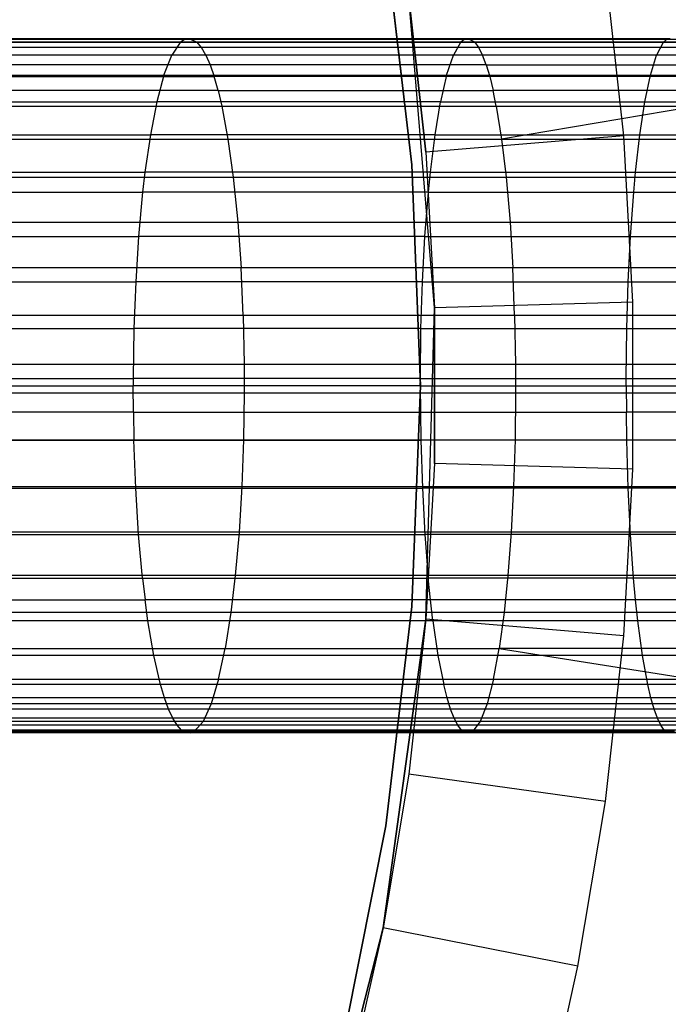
# Model space of a CAD drawing. Extents: x 1 to 115, y -55 to 55.
# Tile 52 of 86: x 79.86 to 86.39, y -6.23 to 3.69. Entities that reach past the tile are written whole.
import ezdxf

# ---------------------------------------------------------------- set-up
doc = ezdxf.new("R2010")
doc.units = 0
doc.header["$LTSCALE"] = 25.4
doc.layers.get('0').update_dxf_attribs({"linetype": 'CONTINUOUS'})

# ---------------------------------------------------------------- blocks, each defined once
blk = doc.blocks.new('NL2500025450_STL')
at = {"color": 0}
for p, q in [((83.551, 4.4349, 216.4157), (83.8126, 2.2243, 216.4157)), ((83.8126, 2.2243, 215.9157), (83.551, 4.4349, 215.9157)), ((83.551, 4.4349, 216.4157), (83.8126, 2.2243, 216.4157)), ((83.8126, 2.2243, 215.9157), (83.551, 4.4349, 215.9157)), ((85.9458, 2.5187, 213.8096), (85.7609, 4.1893, 213.8096)), ((85.9458, 2.5187, 213.8096), (85.7609, 4.1893, 213.8096)), ((83.7799, 3.9146, 215.8096), (83.9527, 2.3535, 215.8096)), ((83.9527, 2.3535, 215.8096), (83.7799, 3.9146, 217.8096)), ((83.9527, 2.3535, 215.8096), (83.7799, 3.9146, 217.8096)), ((84.0392, 0.7853, 217.8096), (83.7799, 3.9146, 217.8096)), ((84.0392, 0.7853, 217.8096), (83.7799, 3.9146, 217.8096)), ((83.7799, 3.9146, 215.8096), (83.9527, 2.3535, 215.8096)), ((81.5218, 3.4892, 9.3222), (79.0198, 3.4892, 9.7624)), ((81.5218, 3.4892, 9.3222), (79.0198, 3.4892, 9.7624)), ((79.0713, 3.5, 10.0322), (81.5657, 3.5, 9.5935)), ((79.0713, 3.5, 10.0322), (81.5657, 3.5, 9.5935)), ((81.5218, 3.4892, 9.3222), (81.4783, 3.457, 9.0535)), ((81.5218, 3.4892, 9.3222), (81.4783, 3.457, 9.0535)), ((81.5218, 3.4892, 9.3222), (81.5657, 3.5, 9.5935)), ((81.5218, 3.4892, 9.3222), (81.5657, 3.5, 9.5935)), ((84.3395, 3.4892, 8.8992), (81.5218, 3.4892, 9.3222)), ((84.3395, 3.4892, 8.8992), (81.5218, 3.4892, 9.3222)), ((81.5657, 3.5, 9.5935), (84.3772, 3.5, 9.1715)), ((81.5657, 3.5, 9.5935), (84.3772, 3.5, 9.1715)), ((81.5657, 3.5, 9.5935), (81.6499, 3.46, 10.1145)), ((81.5657, 3.5, 9.5935), (81.6499, 3.46, 10.1145)), ((84.3395, 3.4892, 8.8992), (84.3022, 3.457, 8.6294)), ((84.3395, 3.4892, 8.8992), (84.3022, 3.457, 8.6294)), ((86.377, 3.4892, 8.6275), (84.3395, 3.4892, 8.8992)), ((86.377, 3.4892, 8.6275), (84.3395, 3.4892, 8.8992)), ((84.3772, 3.5, 9.1715), (86.4115, 3.5, 8.9003)), ((84.3772, 3.5, 9.1715), (86.4115, 3.5, 8.9003)), ((84.3772, 3.5, 9.1715), (84.4495, 3.46, 9.6945)), ((84.3772, 3.5, 9.1715), (84.4495, 3.46, 9.6945)), ((86.377, 3.4892, 8.6275), (86.3427, 3.457, 8.3573)), ((86.377, 3.4892, 8.6275), (86.3427, 3.457, 8.3573)), ((88.4221, 3.4892, 8.3741), (86.377, 3.4892, 8.6275)), ((88.4221, 3.4892, 8.3741), (86.377, 3.4892, 8.6275)), ((81.4783, 3.457, 9.0535), (78.9689, 3.457, 9.495)), ((81.4783, 3.457, 9.0535), (78.9689, 3.457, 9.495)), ((81.6499, 3.46, 10.1145), (79.1701, 3.46, 10.5504)), ((81.6499, 3.46, 10.1145), (79.1701, 3.46, 10.5504)), ((81.694, 3.4066, 10.3869), (79.2217, 3.4066, 10.8214)), ((81.694, 3.4066, 10.3869), (79.2217, 3.4066, 10.8214)), ((81.4783, 3.457, 9.0535), (81.3941, 3.3312, 8.533)), ((81.4783, 3.457, 9.0535), (81.3941, 3.3312, 8.533)), ((84.3022, 3.457, 8.6294), (81.4783, 3.457, 9.0535)), ((84.3022, 3.457, 8.6294), (81.4783, 3.457, 9.0535)), ((81.694, 3.4066, 10.3869), (81.6499, 3.46, 10.1145)), ((84.4495, 3.46, 9.6945), (81.6499, 3.46, 10.1145)), ((81.694, 3.4066, 10.3869), (81.6499, 3.46, 10.1145)), ((84.4495, 3.46, 9.6945), (81.6499, 3.46, 10.1145)), ((81.7369, 3.3319, 10.6518), (81.694, 3.4066, 10.3869)), ((84.4874, 3.4066, 9.968), (81.694, 3.4066, 10.3869)), ((81.7369, 3.3319, 10.6518), (81.694, 3.4066, 10.3869)), ((84.4874, 3.4066, 9.968), (81.694, 3.4066, 10.3869)), ((84.3022, 3.457, 8.6294), (84.23, 3.3312, 8.1068)), ((84.3022, 3.457, 8.6294), (84.23, 3.3312, 8.1068)), ((86.3427, 3.457, 8.3573), (84.3022, 3.457, 8.6294)), ((86.3427, 3.457, 8.3573), (84.3022, 3.457, 8.6294)), ((84.4874, 3.4066, 9.968), (84.4495, 3.46, 9.6945)), ((86.4779, 3.46, 9.4242), (84.4495, 3.46, 9.6945)), ((84.4874, 3.4066, 9.968), (84.4495, 3.46, 9.6945)), ((86.4779, 3.46, 9.4242), (84.4495, 3.46, 9.6945)), ((84.5241, 3.3319, 10.2339), (84.4874, 3.4066, 9.968)), ((86.5126, 3.4066, 9.6981), (84.4874, 3.4066, 9.968)), ((84.5241, 3.3319, 10.2339), (84.4874, 3.4066, 9.968)), ((86.5126, 3.4066, 9.6981), (84.4874, 3.4066, 9.968)), ((86.3427, 3.457, 8.3573), (86.2764, 3.3312, 7.8339)), ((86.3427, 3.457, 8.3573), (86.2764, 3.3312, 7.8339)), ((88.3898, 3.457, 8.1037), (86.3427, 3.457, 8.3573)), ((88.3898, 3.457, 8.1037), (86.3427, 3.457, 8.3573)), ((81.3941, 3.3312, 8.533), (78.8701, 3.3312, 8.9773)), ((81.3941, 3.3312, 8.533), (78.8701, 3.3312, 8.9773)), ((81.7369, 3.3319, 10.6518), (79.272, 3.3319, 11.0849)), ((81.7369, 3.3319, 10.6518), (79.272, 3.3319, 11.0849)), ((81.3151, 3.1292, 8.045), (81.3941, 3.3312, 8.533)), ((81.3151, 3.1292, 8.045), (81.3941, 3.3312, 8.533)), ((84.23, 3.3312, 8.1068), (81.3941, 3.3312, 8.533)), ((84.23, 3.3312, 8.1068), (81.3941, 3.3312, 8.533)), ((84.5241, 3.3319, 10.2339), (81.7369, 3.3319, 10.6518)), ((81.7369, 3.3319, 10.6518), (81.7796, 3.2338, 10.9159)), ((84.5241, 3.3319, 10.2339), (81.7369, 3.3319, 10.6518)), ((81.7369, 3.3319, 10.6518), (81.7796, 3.2338, 10.9159)), ((84.1622, 3.1292, 7.6169), (84.23, 3.3312, 8.1068)), ((84.1622, 3.1292, 7.6169), (84.23, 3.3312, 8.1068)), ((86.2764, 3.3312, 7.8339), (84.23, 3.3312, 8.1068)), ((86.2764, 3.3312, 7.8339), (84.23, 3.3312, 8.1068)), ((84.5608, 3.2338, 10.499), (84.5241, 3.3319, 10.2339)), ((86.5464, 3.3319, 9.9645), (84.5241, 3.3319, 10.2339)), ((84.5608, 3.2338, 10.499), (84.5241, 3.3319, 10.2339)), ((86.5464, 3.3319, 9.9645), (84.5241, 3.3319, 10.2339)), ((86.2142, 3.1292, 7.3432), (86.2764, 3.3312, 7.8339)), ((86.2142, 3.1292, 7.3432), (86.2764, 3.3312, 7.8339)), ((88.3273, 3.3312, 7.5798), (86.2764, 3.3312, 7.8339)), ((88.3273, 3.3312, 7.5798), (86.2764, 3.3312, 7.8339)), ((81.7796, 3.2338, 10.9159), (79.3221, 3.2338, 11.3476)), ((81.7796, 3.2338, 10.9159), (79.3221, 3.2338, 11.3476)), ((84.5608, 3.2338, 10.499), (81.7796, 3.2338, 10.9159)), ((84.5608, 3.2338, 10.499), (81.7796, 3.2338, 10.9159)), ((81.7796, 3.2338, 10.9159), (81.8203, 3.1162, 11.1673)), ((81.7796, 3.2338, 10.9159), (81.8203, 3.1162, 11.1673)), ((84.5608, 3.2338, 10.499), (86.58, 3.2338, 10.23)), ((84.5608, 3.2338, 10.499), (86.58, 3.2338, 10.23)), ((84.5608, 3.2338, 10.499), (84.5957, 3.1162, 10.7514)), ((84.5608, 3.2338, 10.499), (84.5957, 3.1162, 10.7514)), ((78.7776, 3.1292, 8.4919), (81.3151, 3.1292, 8.045)), ((78.7776, 3.1292, 8.4919), (81.3151, 3.1292, 8.045)), ((79.3697, 3.1162, 11.5976), (81.8203, 3.1162, 11.1673)), ((79.3697, 3.1162, 11.5976), (81.8203, 3.1162, 11.1673)), ((81.3151, 3.1292, 8.045), (81.243, 2.8589, 7.5993)), ((81.3151, 3.1292, 8.045), (81.243, 2.8589, 7.5993)), ((81.3151, 3.1292, 8.045), (84.1622, 3.1292, 7.6169)), ((81.3151, 3.1292, 8.045), (84.1622, 3.1292, 7.6169)), ((84.5957, 3.1162, 10.7514), (81.8203, 3.1162, 11.1673)), ((84.5957, 3.1162, 10.7514), (81.8203, 3.1162, 11.1673)), ((81.8604, 2.9744, 11.4154), (81.8203, 3.1162, 11.1673)), ((81.8604, 2.9744, 11.4154), (81.8203, 3.1162, 11.1673)), ((84.1622, 3.1292, 7.6169), (84.1003, 2.8589, 7.1695)), ((84.1622, 3.1292, 7.6169), (84.1003, 2.8589, 7.1695)), ((84.1622, 3.1292, 7.6169), (86.2142, 3.1292, 7.3432)), ((84.1622, 3.1292, 7.6169), (86.2142, 3.1292, 7.3432)), ((86.6121, 3.1162, 10.4828), (84.5957, 3.1162, 10.7514)), ((86.6121, 3.1162, 10.4828), (84.5957, 3.1162, 10.7514)), ((84.5957, 3.1162, 10.7514), (84.6301, 2.9744, 11.0005)), ((84.5957, 3.1162, 10.7514), (84.6301, 2.9744, 11.0005)), ((86.1574, 2.8589, 6.895), (86.2142, 3.1292, 7.3432)), ((86.1574, 2.8589, 6.895), (86.2142, 3.1292, 7.3432)), ((86.2142, 3.1292, 7.3432), (88.2687, 3.1292, 7.0887)), ((86.2142, 3.1292, 7.3432), (88.2687, 3.1292, 7.0887)), ((81.8604, 2.9744, 11.4154), (79.4168, 2.9744, 11.8444)), ((81.8604, 2.9744, 11.4154), (79.4168, 2.9744, 11.8444)), ((81.8604, 2.9744, 11.4154), (81.8977, 2.8163, 11.6459)), ((81.8604, 2.9744, 11.4154), (84.6301, 2.9744, 11.0005)), ((81.8604, 2.9744, 11.4154), (81.8977, 2.8163, 11.6459)), ((81.8604, 2.9744, 11.4154), (84.6301, 2.9744, 11.0005)), ((84.6621, 2.8163, 11.2318), (84.6301, 2.9744, 11.0005)), ((86.6437, 2.9744, 10.7323), (84.6301, 2.9744, 11.0005)), ((86.6437, 2.9744, 10.7323), (84.6301, 2.9744, 11.0005)), ((84.6621, 2.8163, 11.2318), (84.6301, 2.9744, 11.0005)), ((78.6931, 2.8589, 8.0486), (81.243, 2.8589, 7.5993)), ((78.6931, 2.8589, 8.0486), (81.243, 2.8589, 7.5993)), ((79.4605, 2.8163, 12.0736), (81.8977, 2.8163, 11.6459)), ((79.4605, 2.8163, 12.0736), (81.8977, 2.8163, 11.6459)), ((81.243, 2.8589, 7.5993), (81.1791, 2.5292, 7.204)), ((81.243, 2.8589, 7.5993), (81.1791, 2.5292, 7.204)), ((84.1003, 2.8589, 7.1695), (81.243, 2.8589, 7.5993)), ((84.1003, 2.8589, 7.1695), (81.243, 2.8589, 7.5993)), ((81.8977, 2.8163, 11.6459), (84.6621, 2.8163, 11.2318)), ((81.8977, 2.8163, 11.6459), (84.6621, 2.8163, 11.2318)), ((81.8977, 2.8163, 11.6459), (81.9597, 2.4836, 12.0291)), ((81.8977, 2.8163, 11.6459), (81.9597, 2.4836, 12.0291)), ((84.0455, 2.5292, 6.7727), (84.1003, 2.8589, 7.1695)), ((84.0455, 2.5292, 6.7727), (84.1003, 2.8589, 7.1695)), ((84.1003, 2.8589, 7.1695), (86.1574, 2.8589, 6.895)), ((84.1003, 2.8589, 7.1695), (86.1574, 2.8589, 6.895)), ((84.6621, 2.8163, 11.2318), (86.673, 2.8163, 10.964)), ((84.6621, 2.8163, 11.2318), (86.673, 2.8163, 10.964)), ((84.6621, 2.8163, 11.2318), (84.7154, 2.4836, 11.6166)), ((84.6621, 2.8163, 11.2318), (84.7154, 2.4836, 11.6166)), ((86.673, 2.8163, 10.964), (84.7154, 2.4836, 11.6166)), ((86.673, 2.8163, 10.964), (84.7154, 2.4836, 11.6166)), ((86.107, 2.5292, 6.4976), (86.1574, 2.8589, 6.895)), ((86.107, 2.5292, 6.4976), (86.1574, 2.8589, 6.895)), ((86.1574, 2.8589, 6.895), (88.2151, 2.8589, 6.6402)), ((86.1574, 2.8589, 6.895), (88.2151, 2.8589, 6.6402)), ((78.6181, 2.5292, 7.6554), (81.1791, 2.5292, 7.204)), ((78.6181, 2.5292, 7.6554), (81.1791, 2.5292, 7.204)), ((79.5332, 2.4836, 12.4548), (81.9597, 2.4836, 12.0291)), ((79.5332, 2.4836, 12.4548), (81.9597, 2.4836, 12.0291)), ((81.1791, 2.5292, 7.204), (81.1244, 2.15, 6.8658)), ((81.1791, 2.5292, 7.204), (81.1244, 2.15, 6.8658)), ((84.0455, 2.5292, 6.7727), (81.1791, 2.5292, 7.204)), ((84.0455, 2.5292, 6.7727), (81.1791, 2.5292, 7.204)), ((81.9597, 2.4836, 12.0291), (84.7154, 2.4836, 11.6166)), ((81.9597, 2.4836, 12.0291), (84.7154, 2.4836, 11.6166)), ((81.9597, 2.4836, 12.0291), (82.0131, 2.1, 12.3589)), ((81.9597, 2.4836, 12.0291), (82.0131, 2.1, 12.3589)), ((85.9458, 2.5187, 213.8096), (83.9527, 2.3535, 215.8096)), ((85.9458, 2.5187, 213.8096), (83.9527, 2.3535, 215.8096)), ((83.9985, 2.15, 6.4332), (84.0455, 2.5292, 6.7727)), ((83.9985, 2.15, 6.4332), (84.0455, 2.5292, 6.7727)), ((84.0455, 2.5292, 6.7727), (86.107, 2.5292, 6.4976)), ((84.0455, 2.5292, 6.7727), (86.107, 2.5292, 6.4976)), ((84.7154, 2.4836, 11.6166), (88.7473, 2.4836, 11.0983)), ((84.7154, 2.4836, 11.6166), (88.7473, 2.4836, 11.0983)), ((84.7154, 2.4836, 11.6166), (84.7611, 2.1, 11.9476)), ((84.7154, 2.4836, 11.6166), (84.7611, 2.1, 11.9476)), ((86.0384, 0.8404, 213.8096), (85.9458, 2.5187, 213.8096)), ((86.0384, 0.8404, 213.8096), (85.9458, 2.5187, 213.8096)), ((86.0639, 2.15, 6.1575), (86.107, 2.5292, 6.4976)), ((86.0639, 2.15, 6.1575), (86.107, 2.5292, 6.4976)), ((86.107, 2.5292, 6.4976), (88.1677, 2.5292, 6.2424)), ((86.107, 2.5292, 6.4976), (88.1677, 2.5292, 6.2424)), ((83.9527, 2.3535, 215.8096), (84.0392, 0.7853, 217.8096)), ((83.9527, 2.3535, 215.8096), (84.0392, 0.7853, 215.8096)), ((83.9527, 2.3535, 215.8096), (84.0392, 0.7853, 217.8096)), ((83.9527, 2.3535, 215.8096), (84.0392, 0.7853, 215.8096)), ((83.8126, 2.2243, 216.4157), (83.8126, 2.2243, 215.9157)), ((83.8126, 2.2243, 216.4157), (83.9, 0, 216.4157)), ((83.9, 0, 215.9157), (83.8126, 2.2243, 215.9157)), ((83.8126, 2.2243, 216.4157), (83.8126, 2.2243, 215.9157)), ((83.8126, 2.2243, 216.4157), (83.9, 0, 216.4157)), ((83.9, 0, 215.9157), (83.8126, 2.2243, 215.9157)), ((78.554, 2.15, 7.319), (81.1244, 2.15, 6.8658)), ((78.554, 2.15, 7.319), (81.1244, 2.15, 6.8658)), ((79.5957, 2.1, 12.7829), (82.0131, 2.1, 12.3589)), ((79.5957, 2.1, 12.7829), (82.0131, 2.1, 12.3589)), ((81.1244, 2.15, 6.8658), (81.1011, 1.9487, 6.7221)), ((81.1244, 2.15, 6.8658), (81.1011, 1.9487, 6.7221)), ((83.9985, 2.15, 6.4332), (81.1244, 2.15, 6.8658)), ((83.9985, 2.15, 6.4332), (81.1244, 2.15, 6.8658)), ((82.0131, 2.1, 12.3589), (84.7611, 2.1, 11.9476)), ((82.0131, 2.1, 12.3589), (84.7611, 2.1, 11.9476)), ((82.0131, 2.1, 12.3589), (82.0591, 1.6473, 12.6435)), ((82.0131, 2.1, 12.3589), (82.0591, 1.6473, 12.6435)), ((83.9785, 1.9487, 6.2889), (83.9985, 2.15, 6.4332)), ((83.9785, 1.9487, 6.2889), (83.9985, 2.15, 6.4332)), ((83.9985, 2.15, 6.4332), (86.0639, 2.15, 6.1575)), ((83.9985, 2.15, 6.4332), (86.0639, 2.15, 6.1575)), ((84.7611, 2.1, 11.9476), (88.7869, 2.1, 11.4302)), ((84.7611, 2.1, 11.9476), (88.7869, 2.1, 11.4302)), ((84.7611, 2.1, 11.9476), (84.8006, 1.6473, 12.2333)), ((84.7611, 2.1, 11.9476), (84.8006, 1.6473, 12.2333)), ((86.0456, 1.9487, 6.013), (86.0639, 2.15, 6.1575)), ((86.0456, 1.9487, 6.013), (86.0639, 2.15, 6.1575)), ((86.0639, 2.15, 6.1575), (88.127, 2.15, 5.902)), ((86.0639, 2.15, 6.1575), (88.127, 2.15, 5.902)), ((78.5267, 1.9487, 7.176), (81.1011, 1.9487, 6.7221)), ((78.5267, 1.9487, 7.176), (81.1011, 1.9487, 6.7221)), ((81.1011, 1.9487, 6.7221), (81.0606, 1.5035, 6.4719)), ((81.1011, 1.9487, 6.7221), (81.0606, 1.5035, 6.4719)), ((83.9785, 1.9487, 6.2889), (81.1011, 1.9487, 6.7221)), ((83.9785, 1.9487, 6.2889), (81.1011, 1.9487, 6.7221)), ((83.9438, 1.5035, 6.0377), (83.9785, 1.9487, 6.2889)), ((83.9438, 1.5035, 6.0377), (83.9785, 1.9487, 6.2889)), ((83.9785, 1.9487, 6.2889), (86.0456, 1.9487, 6.013)), ((83.9785, 1.9487, 6.2889), (86.0456, 1.9487, 6.013)), ((86.0137, 1.5035, 5.7614), (86.0456, 1.9487, 6.013)), ((86.0137, 1.5035, 5.7614), (86.0456, 1.9487, 6.013)), ((86.0456, 1.9487, 6.013), (88.1098, 1.9487, 5.7574)), ((86.0456, 1.9487, 6.013), (88.1098, 1.9487, 5.7574)), ((79.6497, 1.6473, 13.0659), (82.0591, 1.6473, 12.6435)), ((79.6497, 1.6473, 13.0659), (82.0591, 1.6473, 12.6435)), ((82.0591, 1.6473, 12.6435), (84.8006, 1.6473, 12.2333)), ((82.0591, 1.6473, 12.6435), (84.8006, 1.6473, 12.2333)), ((82.0591, 1.6473, 12.6435), (82.0917, 1.1882, 12.845)), ((82.0591, 1.6473, 12.6435), (82.0917, 1.1882, 12.845)), ((84.8006, 1.6473, 12.2333), (88.8211, 1.6473, 11.7166)), ((84.8006, 1.6473, 12.2333), (88.8211, 1.6473, 11.7166)), ((84.8006, 1.6473, 12.2333), (84.8286, 1.1882, 12.4356)), ((84.8006, 1.6473, 12.2333), (84.8286, 1.1882, 12.4356)), ((78.4793, 1.5035, 6.9272), (81.0606, 1.5035, 6.4719)), ((78.4793, 1.5035, 6.9272), (81.0606, 1.5035, 6.4719)), ((81.0606, 1.5035, 6.4719), (81.032, 1.0462, 6.2947)), ((81.0606, 1.5035, 6.4719), (81.032, 1.0462, 6.2947)), ((83.9438, 1.5035, 6.0377), (81.0606, 1.5035, 6.4719)), ((83.9438, 1.5035, 6.0377), (81.0606, 1.5035, 6.4719)), ((83.9192, 1.0462, 5.8599), (83.9438, 1.5035, 6.0377)), ((83.9192, 1.0462, 5.8599), (83.9438, 1.5035, 6.0377)), ((83.9438, 1.5035, 6.0377), (86.0137, 1.5035, 5.7614)), ((83.9438, 1.5035, 6.0377), (86.0137, 1.5035, 5.7614)), ((85.9912, 1.0462, 5.5833), (86.0137, 1.5035, 5.7614)), ((85.9912, 1.0462, 5.5833), (86.0137, 1.5035, 5.7614)), ((86.0137, 1.5035, 5.7614), (88.0797, 1.5035, 5.5056)), ((86.0137, 1.5035, 5.7614), (88.0797, 1.5035, 5.5056)), ((82.0917, 1.1882, 12.845), (79.6879, 1.1882, 13.2664)), ((82.0917, 1.1882, 12.845), (79.6879, 1.1882, 13.2664)), ((82.1133, 0.7082, 12.9788), (82.0917, 1.1882, 12.845)), ((82.1133, 0.7082, 12.9788), (82.0917, 1.1882, 12.845)), ((84.8286, 1.1882, 12.4356), (82.0917, 1.1882, 12.845)), ((84.8286, 1.1882, 12.4356), (82.0917, 1.1882, 12.845)), ((84.8472, 0.7082, 12.5699), (84.8286, 1.1882, 12.4356)), ((84.8472, 0.7082, 12.5699), (84.8286, 1.1882, 12.4356)), ((88.8453, 1.1882, 11.9193), (84.8286, 1.1882, 12.4356)), ((88.8453, 1.1882, 11.9193), (84.8286, 1.1882, 12.4356)), ((78.4457, 1.0462, 6.751), (81.032, 1.0462, 6.2947)), ((78.4457, 1.0462, 6.751), (81.032, 1.0462, 6.2947)), ((81.032, 1.0462, 6.2947), (81.014, 0.5754, 6.1837)), ((81.032, 1.0462, 6.2947), (81.014, 0.5754, 6.1837)), ((83.9192, 1.0462, 5.8599), (81.032, 1.0462, 6.2947)), ((83.9192, 1.0462, 5.8599), (81.032, 1.0462, 6.2947)), ((83.9038, 0.5754, 5.7484), (83.9192, 1.0462, 5.8599)), ((83.9038, 0.5754, 5.7484), (83.9192, 1.0462, 5.8599)), ((83.9192, 1.0462, 5.8599), (85.9912, 1.0462, 5.5833)), ((83.9192, 1.0462, 5.8599), (85.9912, 1.0462, 5.5833)), ((85.977, 0.5754, 5.4716), (85.9912, 1.0462, 5.5833)), ((85.977, 0.5754, 5.4716), (85.9912, 1.0462, 5.5833)), ((85.9912, 1.0462, 5.5833), (88.0584, 1.0462, 5.3273)), ((85.9912, 1.0462, 5.5833), (88.0584, 1.0462, 5.3273)), ((86.0384, 0.8404, 213.8096), (84.0392, 0.7853, 215.8096)), ((86.0384, 0.8404, 213.8096), (84.0392, 0.7853, 215.8096)), ((86.0384, -0.8404, 213.8096), (86.0384, 0.8404, 213.8096)), ((86.0384, -0.8404, 213.8096), (86.0384, 0.8404, 213.8096)), ((82.1133, 0.7082, 12.9788), (79.7133, 0.7082, 13.3994)), ((82.1133, 0.7082, 12.9788), (79.7133, 0.7082, 13.3994)), ((84.8472, 0.7082, 12.5699), (82.1133, 0.7082, 12.9788)), ((82.1133, 0.7082, 12.9788), (82.1238, 0.2173, 13.0436)), ((82.1133, 0.7082, 12.9788), (82.1238, 0.2173, 13.0436)), ((84.8472, 0.7082, 12.5699), (82.1133, 0.7082, 12.9788)), ((83.9527, -2.3535, 217.8096), (84.0392, 0.7853, 217.8096)), ((83.9527, -2.3535, 217.8096), (84.0392, 0.7853, 217.8096)), ((84.0392, 0.7853, 215.8096), (84.0392, 0.7853, 217.8096)), ((84.0392, 0.7853, 215.8096), (84.0392, 0.7853, 217.8096)), ((84.0392, 0.7853, 215.8096), (84.0392, -0.7853, 215.8096)), ((84.0392, -0.7853, 215.8096), (84.0392, 0.7853, 217.8096)), ((84.0392, -0.7853, 215.8096), (84.0392, 0.7853, 217.8096)), ((84.0392, 0.7853, 215.8096), (84.0392, -0.7853, 215.8096)), ((88.8614, 0.7082, 12.054), (84.8472, 0.7082, 12.5699)), ((84.8472, 0.7082, 12.5699), (84.8562, 0.2173, 12.635)), ((84.8472, 0.7082, 12.5699), (84.8562, 0.2173, 12.635)), ((88.8614, 0.7082, 12.054), (84.8472, 0.7082, 12.5699)), ((78.4246, 0.5754, 6.6406), (81.014, 0.5754, 6.1837)), ((78.4246, 0.5754, 6.6406), (81.014, 0.5754, 6.1837)), ((81.014, 0.5754, 6.1837), (81.0065, 0.0715, 6.1374)), ((81.014, 0.5754, 6.1837), (81.0065, 0.0715, 6.1374)), ((83.9038, 0.5754, 5.7484), (81.014, 0.5754, 6.1837)), ((83.9038, 0.5754, 5.7484), (81.014, 0.5754, 6.1837)), ((83.8974, 0.0715, 5.702), (83.9038, 0.5754, 5.7484)), ((83.8974, 0.0715, 5.702), (83.9038, 0.5754, 5.7484)), ((83.9038, 0.5754, 5.7484), (85.977, 0.5754, 5.4716)), ((83.9038, 0.5754, 5.7484), (85.977, 0.5754, 5.4716)), ((85.9711, 0.0715, 5.4251), (85.977, 0.5754, 5.4716)), ((85.9711, 0.0715, 5.4251), (85.977, 0.5754, 5.4716)), ((85.977, 0.5754, 5.4716), (88.0451, 0.5754, 5.2156)), ((85.977, 0.5754, 5.4716), (88.0451, 0.5754, 5.2156)), ((79.7256, 0.2173, 13.4639), (82.1238, 0.2173, 13.0436)), ((79.7256, 0.2173, 13.4639), (82.1238, 0.2173, 13.0436)), ((82.1238, 0.2173, 13.0436), (84.8562, 0.2173, 12.635)), ((82.1238, 0.2173, 13.0436), (84.8562, 0.2173, 12.635)), ((82.1238, 0.2173, 13.0436), (82.1248, -0.071, 13.0496)), ((82.1238, 0.2173, 13.0436), (82.1248, -0.071, 13.0496)), ((84.8562, 0.2173, 12.635), (88.8692, 0.2173, 12.1192)), ((84.8562, 0.2173, 12.635), (88.8692, 0.2173, 12.1192)), ((84.8562, 0.2173, 12.635), (84.857, -0.071, 12.641)), ((84.8562, 0.2173, 12.635), (84.857, -0.071, 12.641)), ((78.4157, 0, 6.5938), (81.0064, 0, 6.1367)), ((78.4157, 0, 6.5938), (81.0064, 0, 6.1367)), ((78.4158, 0.0715, 6.5945), (81.0065, 0.0715, 6.1374)), ((78.4158, 0.0715, 6.5945), (81.0065, 0.0715, 6.1374)), ((81.0065, 0.0715, 6.1374), (81.0064, 0, 6.1367)), ((81.0065, 0.0715, 6.1374), (81.0064, 0, 6.1367)), ((81.008, -0.2651, 6.1466), (81.0064, 0, 6.1367)), ((83.8973, 0, 5.7012), (81.0064, 0, 6.1367)), ((81.008, -0.2651, 6.1466), (81.0064, 0, 6.1367)), ((83.8973, 0, 5.7012), (81.0064, 0, 6.1367)), ((83.8974, 0.0715, 5.702), (81.0065, 0.0715, 6.1374)), ((83.8974, 0.0715, 5.702), (81.0065, 0.0715, 6.1374)), ((83.8973, 0, 5.7012), (83.8974, 0.0715, 5.702)), ((83.8973, 0, 5.7012), (83.8974, 0.0715, 5.702)), ((83.8973, 0, 5.7012), (83.8987, -0.2651, 5.7112)), ((83.8973, 0, 5.7012), (85.971, 0, 5.4244)), ((83.8973, 0, 5.7012), (83.8987, -0.2651, 5.7112)), ((83.8973, 0, 5.7012), (85.971, 0, 5.4244)), ((83.8974, 0.0715, 5.702), (85.9711, 0.0715, 5.4251)), ((83.8974, 0.0715, 5.702), (85.9711, 0.0715, 5.4251)), ((85.971, 0, 5.4244), (85.9711, 0.0715, 5.4251)), ((85.971, 0, 5.4244), (85.9711, 0.0715, 5.4251)), ((85.971, 0, 5.4244), (85.9723, -0.2651, 5.4343)), ((85.971, 0, 5.4244), (88.0394, 0, 5.1683)), ((85.971, 0, 5.4244), (85.9723, -0.2651, 5.4343)), ((85.971, 0, 5.4244), (88.0394, 0, 5.1683)), ((85.9711, 0.0715, 5.4251), (88.0395, 0.0715, 5.169)), ((85.9711, 0.0715, 5.4251), (88.0395, 0.0715, 5.169)), ((79.7267, -0.071, 13.4698), (82.1248, -0.071, 13.0496)), ((79.7267, -0.071, 13.4698), (82.1248, -0.071, 13.0496)), ((82.1248, -0.071, 13.0496), (82.1181, -0.5444, 13.0082)), ((82.1248, -0.071, 13.0496), (82.1181, -0.5444, 13.0082)), ((82.1248, -0.071, 13.0496), (84.857, -0.071, 12.641)), ((82.1248, -0.071, 13.0496), (84.857, -0.071, 12.641)), ((83.9, 0, 216.4157), (83.8126, -2.2243, 216.4157)), ((83.8126, -2.2243, 215.9157), (83.9, 0, 215.9157)), ((83.9, 0, 216.4157), (83.8126, -2.2243, 216.4157)), ((83.8126, -2.2243, 215.9157), (83.9, 0, 215.9157)), ((83.9, 0, 216.4157), (83.9, 0, 215.9157)), ((83.9, 0, 216.4157), (83.9, 0, 215.9157)), ((84.857, -0.071, 12.641), (84.8513, -0.5444, 12.5994)), ((84.857, -0.071, 12.641), (84.8513, -0.5444, 12.5994)), ((84.857, -0.071, 12.641), (88.8699, -0.071, 12.1252)), ((84.857, -0.071, 12.641), (88.8699, -0.071, 12.1252)), ((81.008, -0.2651, 6.1466), (78.4176, -0.2651, 6.6036)), ((81.008, -0.2651, 6.1466), (78.4176, -0.2651, 6.6036)), ((81.008, -0.2651, 6.1466), (81.0133, -0.5484, 6.1794)), ((81.008, -0.2651, 6.1466), (83.8987, -0.2651, 5.7112)), ((81.008, -0.2651, 6.1466), (81.0133, -0.5484, 6.1794)), ((81.008, -0.2651, 6.1466), (83.8987, -0.2651, 5.7112)), ((83.8987, -0.2651, 5.7112), (83.9032, -0.5484, 5.7441)), ((83.8987, -0.2651, 5.7112), (85.9723, -0.2651, 5.4343)), ((83.8987, -0.2651, 5.7112), (83.9032, -0.5484, 5.7441)), ((83.8987, -0.2651, 5.7112), (85.9723, -0.2651, 5.4343)), ((85.9765, -0.5484, 5.4673), (85.9723, -0.2651, 5.4343)), ((88.0406, -0.2651, 5.1783), (85.9723, -0.2651, 5.4343)), ((85.9765, -0.5484, 5.4673), (85.9723, -0.2651, 5.4343)), ((88.0406, -0.2651, 5.1783), (85.9723, -0.2651, 5.4343)), ((78.4238, -0.5484, 6.6362), (81.0133, -0.5484, 6.1794)), ((78.4238, -0.5484, 6.6362), (81.0133, -0.5484, 6.1794)), ((79.7189, -0.5444, 13.4287), (82.1181, -0.5444, 13.0082)), ((79.7189, -0.5444, 13.4287), (82.1181, -0.5444, 13.0082)), ((81.0313, -1.0326, 6.2906), (81.0133, -0.5484, 6.1794)), ((81.0133, -0.5484, 6.1794), (83.9032, -0.5484, 5.7441)), ((81.0133, -0.5484, 6.1794), (83.9032, -0.5484, 5.7441)), ((81.0313, -1.0326, 6.2906), (81.0133, -0.5484, 6.1794)), ((82.1181, -0.5444, 13.0082), (82.1008, -1.0157, 12.9015)), ((82.1181, -0.5444, 13.0082), (82.1008, -1.0157, 12.9015)), ((82.1181, -0.5444, 13.0082), (84.8513, -0.5444, 12.5994)), ((82.1181, -0.5444, 13.0082), (84.8513, -0.5444, 12.5994)), ((83.9032, -0.5484, 5.7441), (83.9186, -1.0326, 5.8557)), ((85.9765, -0.5484, 5.4673), (83.9032, -0.5484, 5.7441)), ((83.9032, -0.5484, 5.7441), (83.9186, -1.0326, 5.8557)), ((85.9765, -0.5484, 5.4673), (83.9032, -0.5484, 5.7441)), ((84.8513, -0.5444, 12.5994), (84.8365, -1.0157, 12.4923)), ((84.8513, -0.5444, 12.5994), (84.8365, -1.0157, 12.4923)), ((84.8513, -0.5444, 12.5994), (88.8649, -0.5444, 12.0836)), ((84.8513, -0.5444, 12.5994), (88.8649, -0.5444, 12.0836)), ((88.0446, -0.5484, 5.2112), (85.9765, -0.5484, 5.4673)), ((85.9906, -1.0326, 5.5791), (85.9765, -0.5484, 5.4673)), ((88.0446, -0.5484, 5.2112), (85.9765, -0.5484, 5.4673)), ((85.9906, -1.0326, 5.5791), (85.9765, -0.5484, 5.4673)), ((84.0392, -0.7853, 215.8096), (83.9527, -2.3535, 217.8096)), ((84.0392, -0.7853, 215.8096), (83.9527, -2.3535, 217.8096)), ((84.0392, -0.7853, 215.8096), (83.9527, -2.3535, 215.8096)), ((84.0392, -0.7853, 215.8096), (83.9527, -2.3535, 215.8096)), ((86.0384, -0.8404, 213.8096), (84.0392, -0.7853, 215.8096)), ((86.0384, -0.8404, 213.8096), (84.0392, -0.7853, 215.8096)), ((85.9458, -2.5187, 213.8096), (86.0384, -0.8404, 213.8096)), ((85.9458, -2.5187, 213.8096), (86.0384, -0.8404, 213.8096)), ((78.4449, -1.0326, 6.7468), (81.0313, -1.0326, 6.2906)), ((78.4449, -1.0326, 6.7468), (81.0313, -1.0326, 6.2906)), ((79.6986, -1.0157, 13.3226), (82.1008, -1.0157, 12.9015)), ((79.6986, -1.0157, 13.3226), (82.1008, -1.0157, 12.9015)), ((81.0604, -1.4997, 6.4701), (81.0313, -1.0326, 6.2906)), ((81.0313, -1.0326, 6.2906), (83.9186, -1.0326, 5.8557)), ((81.0313, -1.0326, 6.2906), (83.9186, -1.0326, 5.8557)), ((81.0604, -1.4997, 6.4701), (81.0313, -1.0326, 6.2906)), ((82.1008, -1.0157, 12.9015), (82.0728, -1.4746, 12.7285)), ((82.1008, -1.0157, 12.9015), (82.0728, -1.4746, 12.7285)), ((82.1008, -1.0157, 12.9015), (84.8365, -1.0157, 12.4923)), ((82.1008, -1.0157, 12.9015), (84.8365, -1.0157, 12.4923)), ((83.9186, -1.0326, 5.8557), (83.9436, -1.4997, 6.036)), ((85.9906, -1.0326, 5.5791), (83.9186, -1.0326, 5.8557)), ((83.9186, -1.0326, 5.8557), (83.9436, -1.4997, 6.036)), ((85.9906, -1.0326, 5.5791), (83.9186, -1.0326, 5.8557)), ((84.8365, -1.0157, 12.4923), (84.8124, -1.4746, 12.3186)), ((84.8365, -1.0157, 12.4923), (84.8124, -1.4746, 12.3186)), ((84.8365, -1.0157, 12.4923), (88.8521, -1.0157, 11.9762)), ((84.8365, -1.0157, 12.4923), (88.8521, -1.0157, 11.9762)), ((88.0579, -1.0326, 5.3231), (85.9906, -1.0326, 5.5791)), ((86.0135, -1.4997, 5.7596), (85.9906, -1.0326, 5.5791)), ((88.0579, -1.0326, 5.3231), (85.9906, -1.0326, 5.5791)), ((86.0135, -1.4997, 5.7596), (85.9906, -1.0326, 5.5791)), ((82.0728, -1.4746, 12.7285), (79.6658, -1.4746, 13.1505)), ((82.0728, -1.4746, 12.7285), (79.6658, -1.4746, 13.1505)), ((82.0728, -1.4746, 12.7285), (82.034, -1.9128, 12.4884)), ((82.0728, -1.4746, 12.7285), (82.034, -1.9128, 12.4884)), ((84.8124, -1.4746, 12.3186), (82.0728, -1.4746, 12.7285)), ((84.8124, -1.4746, 12.3186), (82.0728, -1.4746, 12.7285)), ((84.8124, -1.4746, 12.3186), (84.7791, -1.9128, 12.0776)), ((84.8124, -1.4746, 12.3186), (84.7791, -1.9128, 12.0776)), ((88.8313, -1.4746, 11.8021), (84.8124, -1.4746, 12.3186)), ((88.8313, -1.4746, 11.8021), (84.8124, -1.4746, 12.3186)), ((78.4789, -1.4997, 6.9254), (81.0604, -1.4997, 6.4701)), ((78.4789, -1.4997, 6.9254), (81.0604, -1.4997, 6.4701)), ((81.1001, -1.9389, 6.7156), (81.0604, -1.4997, 6.4701)), ((81.0604, -1.4997, 6.4701), (83.9436, -1.4997, 6.036)), ((81.0604, -1.4997, 6.4701), (83.9436, -1.4997, 6.036)), ((81.1001, -1.9389, 6.7156), (81.0604, -1.4997, 6.4701)), ((83.9436, -1.4997, 6.036), (83.9776, -1.9389, 6.2824)), ((86.0135, -1.4997, 5.7596), (83.9436, -1.4997, 6.036)), ((83.9436, -1.4997, 6.036), (83.9776, -1.9389, 6.2824)), ((86.0135, -1.4997, 5.7596), (83.9436, -1.4997, 6.036)), ((88.0795, -1.4997, 5.5038), (86.0135, -1.4997, 5.7596)), ((86.0448, -1.9389, 6.0064), (86.0135, -1.4997, 5.7596)), ((88.0795, -1.4997, 5.5038), (86.0135, -1.4997, 5.7596)), ((86.0448, -1.9389, 6.0064), (86.0135, -1.4997, 5.7596)), ((78.5255, -1.9389, 7.1696), (81.1001, -1.9389, 6.7156)), ((78.5255, -1.9389, 7.1696), (81.1001, -1.9389, 6.7156)), ((82.034, -1.9128, 12.4884), (79.6203, -1.9128, 12.9117)), ((82.034, -1.9128, 12.4884), (79.6203, -1.9128, 12.9117)), ((81.1001, -1.9389, 6.7156), (81.1252, -2.1564, 6.8707)), ((81.1001, -1.9389, 6.7156), (83.9776, -1.9389, 6.2824)), ((81.1001, -1.9389, 6.7156), (81.1252, -2.1564, 6.8707)), ((81.1001, -1.9389, 6.7156), (83.9776, -1.9389, 6.2824)), ((82.034, -1.9128, 12.4884), (81.9894, -2.2841, 12.2127)), ((82.034, -1.9128, 12.4884), (81.9894, -2.2841, 12.2127)), ((84.7791, -1.9128, 12.0776), (82.034, -1.9128, 12.4884)), ((84.7791, -1.9128, 12.0776), (82.034, -1.9128, 12.4884)), ((83.9992, -2.1564, 6.4381), (83.9776, -1.9389, 6.2824)), ((83.9992, -2.1564, 6.4381), (83.9776, -1.9389, 6.2824)), ((86.0448, -1.9389, 6.0064), (83.9776, -1.9389, 6.2824)), ((86.0448, -1.9389, 6.0064), (83.9776, -1.9389, 6.2824)), ((84.7791, -1.9128, 12.0776), (84.7408, -2.2841, 11.8008)), ((84.7791, -1.9128, 12.0776), (84.7408, -2.2841, 11.8008)), ((88.8025, -1.9128, 11.5605), (84.7791, -1.9128, 12.0776)), ((88.8025, -1.9128, 11.5605), (84.7791, -1.9128, 12.0776)), ((88.109, -1.9389, 5.7508), (86.0448, -1.9389, 6.0064)), ((88.109, -1.9389, 5.7508), (86.0448, -1.9389, 6.0064)), ((86.0646, -2.1564, 6.1625), (86.0448, -1.9389, 6.0064)), ((86.0646, -2.1564, 6.1625), (86.0448, -1.9389, 6.0064)), ((78.5549, -2.1564, 7.3239), (81.1252, -2.1564, 6.8707)), ((78.5549, -2.1564, 7.3239), (81.1252, -2.1564, 6.8707)), ((81.154, -2.369, 7.0489), (81.1252, -2.1564, 6.8707)), ((83.9992, -2.1564, 6.4381), (81.1252, -2.1564, 6.8707)), ((81.154, -2.369, 7.0489), (81.1252, -2.1564, 6.8707)), ((83.9992, -2.1564, 6.4381), (81.1252, -2.1564, 6.8707)), ((86.0646, -2.1564, 6.1625), (83.9992, -2.1564, 6.4381)), ((86.0646, -2.1564, 6.1625), (83.9992, -2.1564, 6.4381)), ((84.0239, -2.369, 6.617), (83.9992, -2.1564, 6.4381)), ((84.0239, -2.369, 6.617), (83.9992, -2.1564, 6.4381)), ((86.0873, -2.369, 6.3416), (86.0646, -2.1564, 6.1625)), ((88.1276, -2.1564, 5.907), (86.0646, -2.1564, 6.1625)), ((88.1276, -2.1564, 5.907), (86.0646, -2.1564, 6.1625)), ((86.0873, -2.369, 6.3416), (86.0646, -2.1564, 6.1625)), ((83.8126, -2.2243, 216.4157), (83.551, -4.4349, 216.4157)), ((83.551, -4.4349, 215.9157), (83.8126, -2.2243, 215.9157)), ((83.8126, -2.2243, 216.4157), (83.551, -4.4349, 216.4157)), ((83.551, -4.4349, 215.9157), (83.8126, -2.2243, 215.9157)), ((83.8126, -2.2243, 216.4157), (83.8126, -2.2243, 215.9157)), ((83.8126, -2.2243, 216.4157), (83.8126, -2.2243, 215.9157)), ((81.154, -2.369, 7.0489), (78.5887, -2.369, 7.5011)), ((81.154, -2.369, 7.0489), (78.5887, -2.369, 7.5011)), ((81.9894, -2.2841, 12.2127), (79.568, -2.2841, 12.6374)), ((81.9894, -2.2841, 12.2127), (79.568, -2.2841, 12.6374)), ((84.0239, -2.369, 6.617), (81.154, -2.369, 7.0489)), ((81.2134, -2.7185, 7.4162), (81.154, -2.369, 7.0489)), ((84.0239, -2.369, 6.617), (81.154, -2.369, 7.0489)), ((81.2134, -2.7185, 7.4162), (81.154, -2.369, 7.0489)), ((81.9894, -2.2841, 12.2127), (81.9314, -2.6476, 11.8544)), ((81.9894, -2.2841, 12.2127), (81.9314, -2.6476, 11.8544)), ((84.7408, -2.2841, 11.8008), (81.9894, -2.2841, 12.2127)), ((84.7408, -2.2841, 11.8008), (81.9894, -2.2841, 12.2127)), ((83.9527, -2.3535, 215.8096), (83.5214, -5.4638, 217.8096)), ((83.5214, -5.4638, 217.8096), (83.9527, -2.3535, 217.8096)), ((83.9527, -2.3535, 215.8096), (83.5214, -5.4638, 217.8096)), ((83.5214, -5.4638, 217.8096), (83.9527, -2.3535, 217.8096)), ((83.9527, -2.3535, 215.8096), (83.7799, -3.9146, 215.8096)), ((83.9527, -2.3535, 215.8096), (83.7799, -3.9146, 215.8096)), ((83.9527, -2.3535, 215.8096), (83.9527, -2.3535, 217.8096)), ((83.9527, -2.3535, 215.8096), (83.9527, -2.3535, 217.8096)), ((85.9458, -2.5187, 213.8096), (83.9527, -2.3535, 215.8096)), ((85.9458, -2.5187, 213.8096), (83.9527, -2.3535, 215.8096)), ((86.0873, -2.369, 6.3416), (84.0239, -2.369, 6.617)), ((84.0239, -2.369, 6.617), (84.0749, -2.7185, 6.9857)), ((84.0239, -2.369, 6.617), (84.0749, -2.7185, 6.9857)), ((86.0873, -2.369, 6.3416), (84.0239, -2.369, 6.617)), ((84.7408, -2.2841, 11.8008), (84.6911, -2.6476, 11.4412)), ((84.7408, -2.2841, 11.8008), (84.6911, -2.6476, 11.4412)), ((88.7694, -2.2841, 11.283), (84.7408, -2.2841, 11.8008)), ((88.7694, -2.2841, 11.283), (84.7408, -2.2841, 11.8008)), ((88.149, -2.369, 6.0863), (86.0873, -2.369, 6.3416)), ((86.1341, -2.7185, 6.7109), (86.0873, -2.369, 6.3416)), ((88.149, -2.369, 6.0863), (86.0873, -2.369, 6.3416)), ((86.1341, -2.7185, 6.7109), (86.0873, -2.369, 6.3416)), ((85.7609, -4.1893, 213.8096), (85.9458, -2.5187, 213.8096)), ((85.7609, -4.1893, 213.8096), (85.9458, -2.5187, 213.8096)), ((79.5, -2.6476, 12.281), (81.9314, -2.6476, 11.8544)), ((79.5, -2.6476, 12.281), (81.9314, -2.6476, 11.8544)), ((81.8646, -2.9581, 11.4412), (81.9314, -2.6476, 11.8544)), ((81.8646, -2.9581, 11.4412), (81.9314, -2.6476, 11.8544)), ((81.9314, -2.6476, 11.8544), (84.6911, -2.6476, 11.4412)), ((81.9314, -2.6476, 11.8544), (84.6911, -2.6476, 11.4412)), ((84.6337, -2.9581, 11.0263), (84.6911, -2.6476, 11.4412)), ((84.6337, -2.9581, 11.0263), (84.6911, -2.6476, 11.4412)), ((88.7263, -2.6476, 10.9224), (84.6911, -2.6476, 11.4412)), ((84.6911, -2.6476, 11.4412), (86.647, -2.9581, 10.7582)), ((88.7263, -2.6476, 10.9224), (84.6911, -2.6476, 11.4412)), ((84.6911, -2.6476, 11.4412), (86.647, -2.9581, 10.7582)), ((81.2134, -2.7185, 7.4162), (78.6583, -2.7185, 7.8665)), ((81.2134, -2.7185, 7.4162), (78.6583, -2.7185, 7.8665)), ((84.0749, -2.7185, 6.9857), (81.2134, -2.7185, 7.4162)), ((81.2806, -3.0114, 7.8318), (81.2134, -2.7185, 7.4162)), ((84.0749, -2.7185, 6.9857), (81.2134, -2.7185, 7.4162)), ((81.2806, -3.0114, 7.8318), (81.2134, -2.7185, 7.4162)), ((84.0749, -2.7185, 6.9857), (84.1326, -3.0114, 7.4029)), ((86.1341, -2.7185, 6.7109), (84.0749, -2.7185, 6.9857)), ((84.0749, -2.7185, 6.9857), (84.1326, -3.0114, 7.4029)), ((86.1341, -2.7185, 6.7109), (84.0749, -2.7185, 6.9857)), ((88.1932, -2.7185, 6.4559), (86.1341, -2.7185, 6.7109)), ((86.187, -3.0114, 7.1289), (86.1341, -2.7185, 6.7109)), ((88.1932, -2.7185, 6.4559), (86.1341, -2.7185, 6.7109)), ((86.187, -3.0114, 7.1289), (86.1341, -2.7185, 6.7109)), ((79.4217, -2.9581, 11.87), (81.8646, -2.9581, 11.4412)), ((79.4217, -2.9581, 11.87), (81.8646, -2.9581, 11.4412)), ((81.8646, -2.9581, 11.4412), (81.79, -3.2061, 10.9801)), ((81.8646, -2.9581, 11.4412), (81.79, -3.2061, 10.9801)), ((81.8646, -2.9581, 11.4412), (84.6337, -2.9581, 11.0263)), ((81.8646, -2.9581, 11.4412), (84.6337, -2.9581, 11.0263)), ((84.6337, -2.9581, 11.0263), (84.5697, -3.2061, 10.5634)), ((84.6337, -2.9581, 11.0263), (84.5697, -3.2061, 10.5634)), ((84.6337, -2.9581, 11.0263), (86.647, -2.9581, 10.7582)), ((84.6337, -2.9581, 11.0263), (86.647, -2.9581, 10.7582)), ((81.2806, -3.0114, 7.8318), (78.7372, -3.0114, 8.2799)), ((81.2806, -3.0114, 7.8318), (78.7372, -3.0114, 8.2799)), ((84.1326, -3.0114, 7.4029), (81.2806, -3.0114, 7.8318)), ((84.1326, -3.0114, 7.4029), (81.2806, -3.0114, 7.8318)), ((81.3201, -3.1446, 8.0758), (81.2806, -3.0114, 7.8318)), ((81.3201, -3.1446, 8.0758), (81.2806, -3.0114, 7.8318)), ((84.1665, -3.1446, 7.6479), (84.1326, -3.0114, 7.4029)), ((86.187, -3.0114, 7.1289), (84.1326, -3.0114, 7.4029)), ((84.1665, -3.1446, 7.6479), (84.1326, -3.0114, 7.4029)), ((86.187, -3.0114, 7.1289), (84.1326, -3.0114, 7.4029)), ((88.2431, -3.0114, 6.8742), (86.187, -3.0114, 7.1289)), ((88.2431, -3.0114, 6.8742), (86.187, -3.0114, 7.1289)), ((86.2181, -3.1446, 7.3742), (86.187, -3.0114, 7.1289)), ((86.2181, -3.1446, 7.3742), (86.187, -3.0114, 7.1289)), ((81.3201, -3.1446, 8.0758), (78.7834, -3.1446, 8.5226)), ((81.3201, -3.1446, 8.0758), (78.7834, -3.1446, 8.5226)), ((81.362, -3.2596, 8.3344), (81.3201, -3.1446, 8.0758)), ((84.1665, -3.1446, 7.6479), (81.3201, -3.1446, 8.0758)), ((84.1665, -3.1446, 7.6479), (81.3201, -3.1446, 8.0758)), ((81.362, -3.2596, 8.3344), (81.3201, -3.1446, 8.0758)), ((86.2181, -3.1446, 7.3742), (84.1665, -3.1446, 7.6479)), ((86.2181, -3.1446, 7.3742), (84.1665, -3.1446, 7.6479)), ((84.2024, -3.2596, 7.9075), (84.1665, -3.1446, 7.6479)), ((84.2024, -3.2596, 7.9075), (84.1665, -3.1446, 7.6479)), ((88.2724, -3.1446, 7.1197), (86.2181, -3.1446, 7.3742)), ((86.2511, -3.2596, 7.6342), (86.2181, -3.1446, 7.3742)), ((86.2511, -3.2596, 7.6342), (86.2181, -3.1446, 7.3742)), ((88.2724, -3.1446, 7.1197), (86.2181, -3.1446, 7.3742)), ((81.362, -3.2596, 8.3344), (78.8325, -3.2596, 8.7798)), ((81.362, -3.2596, 8.3344), (78.8325, -3.2596, 8.7798)), ((81.79, -3.2061, 10.9801), (79.3342, -3.2061, 11.4114)), ((81.79, -3.2061, 10.9801), (79.3342, -3.2061, 11.4114)), ((84.2024, -3.2596, 7.9075), (81.362, -3.2596, 8.3344)), ((84.2024, -3.2596, 7.9075), (81.362, -3.2596, 8.3344)), ((81.4041, -3.3508, 8.5949), (81.362, -3.2596, 8.3344)), ((81.4041, -3.3508, 8.5949), (81.362, -3.2596, 8.3344)), ((81.79, -3.2061, 10.9801), (81.709, -3.383, 10.4798)), ((81.79, -3.2061, 10.9801), (81.709, -3.383, 10.4798)), ((84.5697, -3.2061, 10.5634), (81.79, -3.2061, 10.9801)), ((84.5697, -3.2061, 10.5634), (81.79, -3.2061, 10.9801)), ((86.2511, -3.2596, 7.6342), (84.2024, -3.2596, 7.9075)), ((84.2386, -3.3508, 8.169), (84.2024, -3.2596, 7.9075)), ((84.2386, -3.3508, 8.169), (84.2024, -3.2596, 7.9075)), ((86.2511, -3.2596, 7.6342), (84.2024, -3.2596, 7.9075)), ((84.5697, -3.2061, 10.5634), (84.5003, -3.383, 10.0612)), ((84.5697, -3.2061, 10.5634), (84.5003, -3.383, 10.0612)), ((86.5882, -3.2061, 10.2945), (84.5697, -3.2061, 10.5634)), ((86.5882, -3.2061, 10.2945), (84.5697, -3.2061, 10.5634)), ((86.2843, -3.3508, 7.8962), (86.2511, -3.2596, 7.6342)), ((88.3035, -3.2596, 7.38), (86.2511, -3.2596, 7.6342)), ((88.3035, -3.2596, 7.38), (86.2511, -3.2596, 7.6342)), ((86.2843, -3.3508, 7.8962), (86.2511, -3.2596, 7.6342)), ((81.4041, -3.3508, 8.5949), (78.8819, -3.3508, 9.0389)), ((81.4041, -3.3508, 8.5949), (78.8819, -3.3508, 9.0389)), ((84.2386, -3.3508, 8.169), (81.4041, -3.3508, 8.5949)), ((81.4478, -3.4214, 8.865), (81.4041, -3.3508, 8.5949)), ((81.4478, -3.4214, 8.865), (81.4041, -3.3508, 8.5949)), ((84.2386, -3.3508, 8.169), (81.4041, -3.3508, 8.5949)), ((84.2761, -3.4214, 8.4402), (84.2386, -3.3508, 8.169)), ((86.2843, -3.3508, 7.8962), (84.2386, -3.3508, 8.169)), ((86.2843, -3.3508, 7.8962), (84.2386, -3.3508, 8.169)), ((84.2761, -3.4214, 8.4402), (84.2386, -3.3508, 8.169)), ((86.3187, -3.4214, 8.1678), (86.2843, -3.3508, 7.8962)), ((88.3348, -3.3508, 7.6422), (86.2843, -3.3508, 7.8962)), ((88.3348, -3.3508, 7.6422), (86.2843, -3.3508, 7.8962)), ((86.3187, -3.4214, 8.1678), (86.2843, -3.3508, 7.8962)), ((81.4478, -3.4214, 8.865), (78.9331, -3.4214, 9.3076)), ((81.4478, -3.4214, 8.865), (78.9331, -3.4214, 9.3076)), ((81.4914, -3.469, 9.1348), (78.9843, -3.469, 9.5759)), ((81.4914, -3.469, 9.1348), (78.9843, -3.469, 9.5759)), ((81.709, -3.383, 10.4798), (79.2394, -3.383, 10.9138)), ((81.709, -3.383, 10.4798), (79.2394, -3.383, 10.9138)), ((81.4914, -3.469, 9.1348), (81.4478, -3.4214, 8.865)), ((84.2761, -3.4214, 8.4402), (81.4478, -3.4214, 8.865)), ((84.2761, -3.4214, 8.4402), (81.4478, -3.4214, 8.865)), ((81.4914, -3.469, 9.1348), (81.4478, -3.4214, 8.865)), ((81.5358, -3.495, 9.4089), (81.4914, -3.469, 9.1348)), ((84.3135, -3.469, 8.711), (81.4914, -3.469, 9.1348)), ((84.3135, -3.469, 8.711), (81.4914, -3.469, 9.1348)), ((81.5358, -3.495, 9.4089), (81.4914, -3.469, 9.1348)), ((81.709, -3.383, 10.4798), (81.6235, -3.4813, 9.9507)), ((81.709, -3.383, 10.4798), (81.6235, -3.4813, 9.9507)), ((84.5003, -3.383, 10.0612), (81.709, -3.383, 10.4798)), ((84.5003, -3.383, 10.0612), (81.709, -3.383, 10.4798)), ((84.3135, -3.469, 8.711), (84.2761, -3.4214, 8.4402)), ((86.3187, -3.4214, 8.1678), (84.2761, -3.4214, 8.4402)), ((86.3187, -3.4214, 8.1678), (84.2761, -3.4214, 8.4402)), ((84.3135, -3.469, 8.711), (84.2761, -3.4214, 8.4402)), ((84.3516, -3.495, 8.9861), (84.3135, -3.469, 8.711)), ((86.3531, -3.469, 8.439), (84.3135, -3.469, 8.711)), ((86.3531, -3.469, 8.439), (84.3135, -3.469, 8.711)), ((84.3516, -3.495, 8.9861), (84.3135, -3.469, 8.711)), ((84.5003, -3.383, 10.0612), (84.4268, -3.4813, 9.5301)), ((84.5003, -3.383, 10.0612), (84.4268, -3.4813, 9.5301)), ((86.5245, -3.383, 9.7915), (84.5003, -3.383, 10.0612)), ((86.5245, -3.383, 9.7915), (84.5003, -3.383, 10.0612)), ((86.3531, -3.469, 8.439), (86.3187, -3.4214, 8.1678)), ((88.3672, -3.4214, 7.914), (86.3187, -3.4214, 8.1678)), ((88.3672, -3.4214, 7.914), (86.3187, -3.4214, 8.1678)), ((86.3531, -3.469, 8.439), (86.3187, -3.4214, 8.1678)), ((88.3996, -3.469, 8.1855), (86.3531, -3.469, 8.439)), ((88.3996, -3.469, 8.1855), (86.3531, -3.469, 8.439)), ((81.5358, -3.495, 9.4089), (79.0363, -3.495, 9.8485)), ((81.5358, -3.495, 9.4089), (79.0363, -3.495, 9.8485)), ((81.5797, -3.4989, 9.6802), (79.0877, -3.4989, 10.1184)), ((81.5797, -3.4989, 9.6802), (79.0877, -3.4989, 10.1184)), ((81.6235, -3.4813, 9.9507), (79.139, -3.4813, 10.3875)), ((81.6235, -3.4813, 9.9507), (79.139, -3.4813, 10.3875)), ((84.3516, -3.495, 8.9861), (81.5358, -3.495, 9.4089)), ((84.3516, -3.495, 8.9861), (81.5358, -3.495, 9.4089)), ((81.6235, -3.4813, 9.9507), (81.5797, -3.4989, 9.6802)), ((81.6235, -3.4813, 9.9507), (81.5797, -3.4989, 9.6802)), ((81.5797, -3.4989, 9.6802), (84.3516, -3.495, 8.9861)), ((81.5797, -3.4989, 9.6802), (84.3516, -3.495, 8.9861)), ((84.3892, -3.4989, 9.2585), (81.5797, -3.4989, 9.6802)), ((84.3892, -3.4989, 9.2585), (81.5797, -3.4989, 9.6802)), ((84.4268, -3.4813, 9.5301), (81.6235, -3.4813, 9.9507)), ((84.4268, -3.4813, 9.5301), (81.6235, -3.4813, 9.9507)), ((88.4325, -3.495, 8.4613), (84.3516, -3.495, 8.9861)), ((88.4325, -3.495, 8.4613), (84.3516, -3.495, 8.9861)), ((84.4268, -3.4813, 9.5301), (84.3892, -3.4989, 9.2585)), ((84.4268, -3.4813, 9.5301), (84.3892, -3.4989, 9.2585)), ((94.1181, -3.4989, 8.0674), (84.3892, -3.4989, 9.2585)), ((94.1181, -3.4989, 8.0674), (84.3892, -3.4989, 9.2585)), ((86.457, -3.4813, 9.2595), (84.4268, -3.4813, 9.5301)), ((86.457, -3.4813, 9.2595), (84.4268, -3.4813, 9.5301)), ((83.7799, -3.9146, 215.8096), (83.5214, -5.4638, 217.8096)), ((83.7799, -3.9146, 215.8096), (83.5214, -5.4638, 217.8096)), ((83.7799, -3.9146, 215.8096), (83.5214, -5.4638, 215.8096)), ((83.7799, -3.9146, 215.8096), (83.5214, -5.4638, 215.8096)), ((85.7609, -4.1893, 213.8096), (83.7799, -3.9146, 215.8096)), ((85.7609, -4.1893, 213.8096), (83.7799, -3.9146, 215.8096)), ((85.4843, -5.8472, 213.8096), (85.7609, -4.1893, 213.8096)), ((85.4843, -5.8472, 213.8096), (85.7609, -4.1893, 213.8096)), ((83.551, -4.4349, 216.4157), (83.1167, -6.6182, 216.4157)), ((83.1167, -6.6182, 215.9157), (83.551, -4.4349, 215.9157)), ((83.551, -4.4349, 216.4157), (83.1167, -6.6182, 216.4157)), ((83.1167, -6.6182, 215.9157), (83.551, -4.4349, 215.9157)), ((83.551, -4.4349, 216.4157), (83.551, -4.4349, 215.9157)), ((83.551, -4.4349, 216.4157), (83.551, -4.4349, 215.9157)), ((83.5214, -5.4638, 215.8096), (82.7505, -8.5077, 217.8096)), ((82.7505, -8.5077, 217.8096), (83.5214, -5.4638, 217.8096)), ((83.5214, -5.4638, 215.8096), (82.7505, -8.5077, 217.8096)), ((82.7505, -8.5077, 217.8096), (83.5214, -5.4638, 217.8096)), ((83.5214, -5.4638, 215.8096), (83.1779, -6.9963, 215.8096)), ((83.5214, -5.4638, 215.8096), (83.1779, -6.9963, 215.8096)), ((83.5214, -5.4638, 215.8096), (83.5214, -5.4638, 217.8096)), ((83.5214, -5.4638, 215.8096), (83.5214, -5.4638, 217.8096)), ((85.4843, -5.8472, 213.8096), (83.5214, -5.4638, 215.8096)), ((85.4843, -5.8472, 213.8096), (83.5214, -5.4638, 215.8096)), ((85.1167, -7.4873, 213.8096), (85.4843, -5.8472, 213.8096)), ((85.1167, -7.4873, 213.8096), (85.4843, -5.8472, 213.8096))]:
    blk.add_line(p, q, dxfattribs=at)

msp = doc.modelspace()

# ---------------------------------------------------------------- block references
at = {"color": 0}
msp.add_blockref('NL2500025450_STL', (0, 0, 200), dxfattribs=at)

doc.saveas('drawing.dxf')
